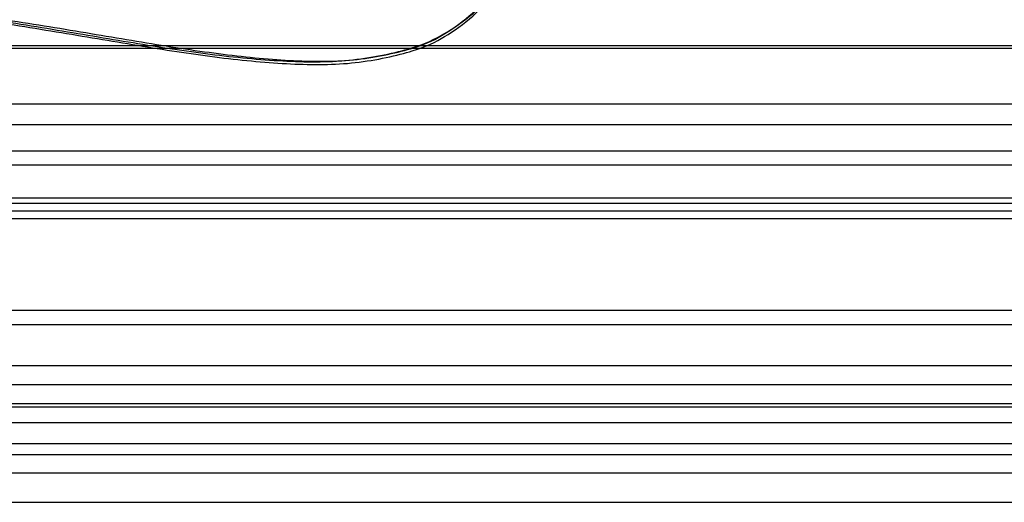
# Model space of a CAD drawing. Header units: millimetres. Extents: x -200 to 200, y -75 to 78.
# Tile 133 of 256: x 1.87 to 10.35, y -75.48 to -71.32. Entities that reach past the tile are written whole.
import ezdxf

# ---------------------------------------------------------------- set-up
doc = ezdxf.new("R2010")
doc.units = ezdxf.units.MM
doc.header["$MEASUREMENT"] = 0
doc.layers.add('DEFAULT', color=8, linetype='Continuous')
doc.layers.add('LAYER 01', color=21, linetype='Continuous')

msp = doc.modelspace()

# ---------------------------------------------------------------- linework, layer by layer
at = {"layer": 'DEFAULT'}
for points, weights in [([(-4.9383, -66.9961, 11.2848), (-5.2227, -66.9544, 11.4406), (-6.6353, -68.8563, 11.7375), (-6.0751, -72.8843, 10.0291), (0, -70.0079, 11.2491), (6.0751, -72.8843, 10.0291), (6.6353, -68.8563, 11.7375), (5.2227, -66.9544, 11.4406), (4.9383, -66.9961, 11.2848)], [0.973327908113, 0.970579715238, 0.973458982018, 1.02054266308, 0.986470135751, 1.02054266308, 0.973458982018, 0.970579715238, 0.973327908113]), ([(-4.9383, -67.137, 10.4239), (-5.2261, -67.1416, 10.5632), (-6.6369, -69.0453, 10.5736), (-6.074, -72.9179, 8.3949), (0, -70.0811, 9.9909), (6.074, -72.9179, 8.3949), (6.6369, -69.0453, 10.5736), (5.2261, -67.1416, 10.5632), (4.9383, -67.137, 10.4239)], [1, 1.00255651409, 0.999878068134, 0.956078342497, 0.987774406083, 0.956078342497, 0.999878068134, 1.00255651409, 1]), ([(-4.9383, -67.0843, 10.8543), (-5.2244, -67.0666, 11.002), (-6.6361, -68.9749, 11.1555), (-6.0746, -72.9271, 9.2258), (0, -70.0687, 10.6214), (6.0746, -72.9271, 9.2258), (6.6361, -68.9749, 11.1555), (5.2244, -67.0666, 11.002), (4.9383, -67.0843, 10.8543)], [0.985022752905, 0.984897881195, 0.985028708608, 0.987168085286, 0.9856199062, 0.987168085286, 0.985028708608, 0.984897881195, 0.985022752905])]:
    msp.add_rational_spline(points, weights, degree=3, knots=[0, 0, 0, 0, 0.756847, 2.817538, 6.793249, 10.768959, 12.82965, 13.586497, 13.586497, 13.586497, 13.586497], dxfattribs=at)
at = {"layer": 'LAYER 01'}
for p, q in [((-200, -71.5477, 55.5629), (200, -71.5477, 55.5629)), ((-200, -71.5683, 61.6359), (200, -71.5683, 61.6359)), ((-200, -72.0498, 41.2618), (200, -72.0498, 41.2618)), ((-200, -72.2259, 47.8949), (200, -72.2259, 47.8949)), ((-200, -72.4546, 41.425), (200, -72.4546, 41.425)), ((-200, -72.5745, 49.4761), (200, -72.5745, 49.4761)), ((-200, -72.8594, 41.5882), (200, -72.8594, 41.5882)), ((-200, -72.9053, 58.7864), (200, -72.9053, 58.7864)), ((-200, -72.9702, 59.218), (200, -72.9702, 59.218)), ((-200, -73.0351, 59.6496), (200, -73.0351, 59.6496)), ((-200, -73.8259, 43.8604), (200, -73.8259, 43.8604)), ((-200, -73.948, 55.9678), (200, -73.948, 55.9678)), ((-200, -74.3037, 55.7148), (200, -74.3037, 55.7148)), ((-200, -74.4659, 46.9422), (200, -74.4659, 46.9422)), ((-200, -74.6291, 46.5373), (200, -74.6291, 46.5373)), ((-200, -74.6594, 55.4618), (200, -74.6594, 55.4618)), ((-200, -74.7923, 46.1325), (200, -74.7923, 46.1325)), ((-200, -74.9748, 49.881), (200, -74.9748, 49.881)), ((-200, -75.0701, 53.0271), (200, -75.0701, 53.0271)), ((-200, -75.2278, 50.2366), (200, -75.2278, 50.2366)), ((-200, -75.4808, 50.5923), (200, -75.4808, 50.5923))]:
    msp.add_line(p, q, dxfattribs=at)

doc.saveas('drawing.dxf')
